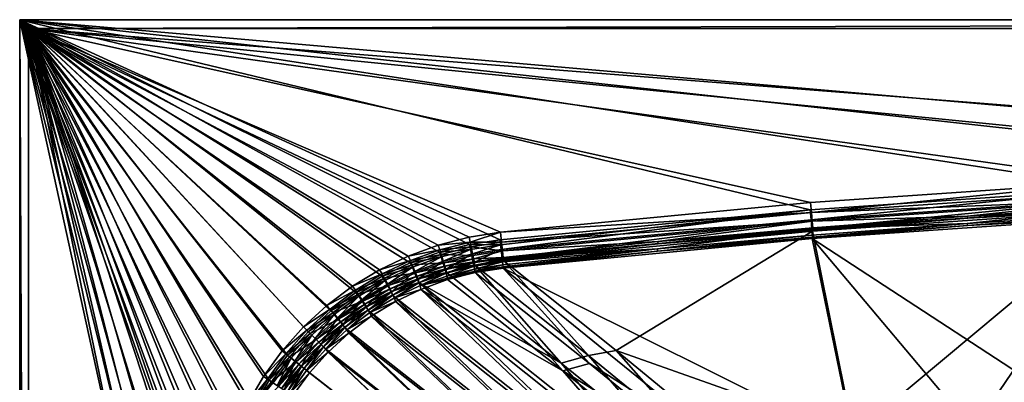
# Model space of a CAD drawing. Header units: metres. Extents: x 0 to 1200, y 0 to 700.
# Tile 13 of 51: x 0 to 337, y 576 to 700. Entities that reach past the tile are written whole.
import ezdxf

# ---------------------------------------------------------------- set-up
doc = ezdxf.new("R2010")
doc.units = ezdxf.units.M

msp = doc.modelspace()

# ---------------------------------------------------------------- linework, layer by layer
at = {"layer": 'None'}
for points in [[(1200, 700, -40), (0, 700, -40), (1200, 700)], [(0, 700, -40), (0, 700), (1200, 700)], [(0, 700), (0, 700, -40), (0, 0)], [(0, 700, -40), (0, 0, -40), (0, 0)], [(3, 697, -40), (0, 700, -40), (1200, 700, -40)], [(3, 697, -40), (3, 3, -40), (0, 700, -40)], [(3, 3, -40), (0, 0, -40), (0, 700, -40)], [(376.996704, 642.182922), (483.554413, 646.699219), (0, 700)], [(483.554413, 646.699219), (590.19458, 648.379028), (0, 700)], [(0, 700), (590.19458, 648.379028), (1200, 700)], [(0, 0), (76.609001, 350), (0, 700)], [(76.609001, 350), (76.099525, 388.982239), (0, 700)], [(0, 700), (76.099525, 388.982239), (74.571449, 427.937836)], [(74.571449, 427.937836), (72.025818, 466.84021), (0, 700)], [(72.025818, 466.84021), (68.464363, 505.66275), (0, 700)], [(0, 700), (68.464363, 505.66275), (67.861519, 516.261597)], [(67.861519, 516.261597), (68.277275, 526.869141), (0, 700)], [(68.277275, 526.869141), (69.717133, 537.38678), (0, 700)], [(0, 700), (69.717133, 537.38678), (72.172729, 547.714417)], [(72.172729, 547.714417), (75.629997, 557.75116), (0, 700)], [(75.629997, 557.75116), (80.059235, 567.398621), (0, 700)], [(0, 700), (80.059235, 567.398621), (85.421501, 576.559998)], [(85.421501, 576.559998), (91.666916, 585.144104), (0, 700)], [(91.666916, 585.144104), (98.733047, 593.065857), (0, 700)], [(0, 700), (98.733047, 593.065857), (106.551483, 600.246216)], [(106.551483, 600.246216), (115.041199, 606.619385), (0, 700)], [(115.041199, 606.619385), (124.118118, 612.12384), (0, 700)], [(0, 700), (124.118118, 612.12384), (133.691147, 616.712036)], [(133.691147, 616.712036), (143.665176, 620.345947), (0, 700)], [(143.665176, 620.345947), (153.944229, 622.999451), (0, 700)], [(0, 700), (153.944229, 622.999451), (164.430191, 624.655212)], [(164.430191, 624.655212), (270.596832, 634.83313), (0, 700)], [(270.596832, 634.83313), (376.996704, 642.182922), (0, 700)], [(1197, 697, -40), (3, 697, -40), (1200, 700, -40)], [(1197, 697, -3), (3, 697, -3), (1197, 697, -40)], [(3, 697, -3), (3, 697, -40), (1197, 697, -40)], [(3, 697, -40), (3, 697, -3), (3, 3, -40)], [(3, 697, -3), (3, 3, -3), (3, 3, -40)], [(72.068161, 427.604095, -3), (73.585732, 388.815247, -3), (3, 697, -3)], [(73.585732, 388.815247, -3), (74.091705, 350, -3), (3, 697, -3)], [(3, 697, -3), (74.091705, 350, -3), (3, 3, -3)], [(1197, 697, -3), (590.233032, 650.896423, -3), (3, 697, -3)], [(590.233032, 650.896423, -3), (483.626587, 649.219727, -3), (3, 697, -3)], [(3, 697, -3), (483.626587, 649.219727, -3), (377.102386, 644.709961, -3)], [(377.102386, 644.709961, -3), (270.735657, 637.370422, -3), (3, 697, -3)], [(270.735657, 637.370422, -3), (164.601608, 627.206238, -3), (3, 697, -3)], [(3, 697, -3), (164.601608, 627.206238, -3), (153.830505, 625.506714, -3)], [(153.830505, 625.506714, -3), (143.272202, 622.782715, -3), (3, 697, -3)], [(143.272202, 622.782715, -3), (133.026413, 619.051208, -3), (3, 697, -3)], [(3, 697, -3), (133.026413, 619.051208, -3), (123.19265, 614.339966, -3)], [(123.19265, 614.339966, -3), (113.86869, 608.686401, -3), (3, 697, -3)], [(113.86869, 608.686401, -3), (105.146561, 602.142578, -3), (3, 697, -3)], [(3, 697, -3), (105.146561, 602.142578, -3), (97.114914, 594.768433, -3)], [(97.114914, 594.768433, -3), (89.855423, 586.632324, -3), (3, 697, -3)], [(89.855423, 586.632324, -3), (83.438042, 577.816833, -3), (3, 697, -3)], [(3, 697, -3), (83.438042, 577.816833, -3), (77.928932, 568.407471, -3)], [(77.928932, 568.407471, -3), (73.376778, 558.499084, -3), (3, 697, -3)], [(73.376778, 558.499084, -3), (69.822823, 548.190491, -3), (3, 697, -3)], [(3, 697, -3), (69.822823, 548.190491, -3), (67.297363, 537.582886, -3)], [(67.297363, 537.582886, -3), (65.816643, 526.779846, -3), (3, 697, -3)], [(65.816643, 526.779846, -3), (65.386757, 515.884216, -3), (3, 697, -3)], [(3, 697, -3), (65.386757, 515.884216, -3), (66.003052, 504.997284, -3)], [(66.003052, 504.997284, -3), (69.540016, 466.34021, -3), (3, 697, -3)], [(69.540016, 466.34021, -3), (72.068161, 427.604095, -3), (3, 697, -3)], [(271.012421, 633.961243, -3.603074), (270.735657, 637.370422, -3), (377.102386, 644.709961, -3)], [(271.012421, 633.961243, -3.603074), (377.102386, 644.709961, -3), (377.29245, 641.295044, -3.603074)], [(376.996704, 642.182922), (270.596832, 634.83313), (270.873901, 631.424011, -0.603074)], [(377.186981, 638.768005, -0.603074), (376.996704, 642.182922), (270.873901, 631.424011, -0.603074)], [(271.012421, 633.961243, -3.603074), (377.29245, 641.295044, -3.603074), (377.459595, 638.292053, -5.339556)], [(164.601608, 627.206238, -3), (270.735657, 637.370422, -3), (271.012421, 633.961243, -3.603074)], [(270.873901, 631.424011, -0.603074), (271.121094, 628.426514, -2.339556), (377.186981, 638.768005, -0.603074)], [(271.259338, 630.963745, -5.339556), (271.012421, 633.961243, -3.603074), (377.459595, 638.292053, -5.339556)], [(271.121094, 628.426514, -2.339556), (377.354309, 635.764954, -2.339556), (377.186981, 638.768005, -0.603074)], [(271.259338, 630.963745, -5.339556), (377.459595, 638.292053, -5.339556), (324.488617, 632.753662, -8)], [(377.459595, 638.292053, -5.339556), (377.583649, 636.06311, -8), (324.488617, 632.753662, -8)], [(270.596832, 634.83313), (164.430191, 624.655212), (164.618896, 622.929016, -0.151923)], [(164.972885, 623.806274, -3.603073), (164.601608, 627.206238, -3), (271.012421, 633.961243, -3.603074)], [(270.596832, 634.83313), (164.618896, 622.929016, -0.151923), (164.801865, 621.25531, -0.603075)], [(270.873901, 631.424011, -0.603074), (270.596832, 634.83313), (164.801865, 621.25531, -0.603075)], [(164.972885, 623.806274, -3.603073), (271.012421, 633.961243, -3.603074), (271.259338, 630.963745, -5.339556)], [(324.366974, 630.221985, -5), (377.354309, 635.764954, -2.339556), (271.121094, 628.426514, -2.339556)], [(377.498871, 634.868713, -11.263518), (285.383453, 557.974792, -410.93985), (271.41098, 627.544617, -11.263518)], [(377.498871, 634.868713, -11.263518), (271.41098, 627.544617, -11.263518), (324.539337, 632.018616, -9.582651)], [(327.356018, 561.119141, -410.93985), (285.383453, 557.974792, -410.93985), (377.498871, 634.868713, -11.263518)], [(377.478516, 633.536072, -5), (377.354309, 635.764954, -2.339556), (324.366974, 630.221985, -5)], [(377.583649, 636.06311, -8), (377.624603, 635.327454, -9.582651), (324.488617, 632.753662, -8)], [(377.624603, 635.327454, -9.582651), (324.539337, 632.018616, -9.582651), (324.488617, 632.753662, -8)], [(377.624603, 635.327454, -9.582651), (377.498871, 634.868713, -11.263518), (324.539337, 632.018616, -9.582651)], [(369.359833, 563.813904, -410.93985), (327.356018, 561.119141, -410.93985), (377.498871, 634.868713, -11.263518)], [(164.801865, 621.25531, -0.603075), (165.128693, 618.265442, -2.339558), (270.873901, 631.424011, -0.603074)], [(165.299377, 620.816345, -5.339555), (164.972885, 623.806274, -3.603073), (271.259338, 630.963745, -5.339556)], [(165.128693, 618.265442, -2.339558), (271.121094, 628.426514, -2.339556), (270.873901, 631.424011, -0.603074)], [(165.299377, 620.816345, -5.339555), (271.259338, 630.963745, -5.339556), (218.456619, 624.019714, -8)], [(218.456619, 624.019714, -8), (271.259338, 630.963745, -5.339556), (271.442596, 628.738892, -8)], [(271.259338, 630.963745, -5.339556), (324.488617, 632.753662, -8), (271.442596, 628.738892, -8)], [(377.393433, 632.341614, -8.263518), (271.272675, 625.007385, -8.263518), (369.533203, 560.864563, -410.418884)], [(271.272675, 625.007385, -8.263518), (377.393433, 632.341614, -8.263518), (324.417725, 629.486938, -6.582651)], [(324.539337, 632.018616, -9.582651), (271.41098, 627.544617, -11.263518), (271.503082, 628.004578, -9.582651)], [(324.488617, 632.753662, -8), (324.539337, 632.018616, -9.582651), (271.442596, 628.738892, -8)], [(324.539337, 632.018616, -9.582651), (271.503082, 628.004578, -9.582651), (271.442596, 628.738892, -8)], [(324.366974, 630.221985, -5), (324.417725, 629.486938, -6.582651), (377.478516, 633.536072, -5)], [(324.417725, 629.486938, -6.582651), (377.519501, 632.800354, -6.582651), (377.478516, 633.536072, -5)], [(377.393433, 632.341614, -8.263518), (377.519501, 632.800354, -6.582651), (324.417725, 629.486938, -6.582651)], [(153.830505, 625.506714, -3), (164.601608, 627.206238, -3), (154.213303, 623.836853, -3.148952)], [(164.601608, 627.206238, -3), (164.972885, 623.806274, -3.603073), (154.213303, 623.836853, -3.148952)], [(271.121094, 628.426514, -2.339556), (165.128693, 618.265442, -2.339558), (218.302292, 621.476135, -5)], [(271.41098, 627.544617, -11.263518), (204.152374, 586.710571, -207.195404), (165.670654, 617.416382, -11.263518)], [(271.41098, 627.544617, -11.263518), (165.670654, 617.416382, -11.263518), (218.526871, 623.286255, -9.582651)], [(285.383453, 557.974792, -410.93985), (204.152374, 586.710571, -207.195404), (271.41098, 627.544617, -11.263518)], [(218.302292, 621.476135, -5), (271.304535, 626.20166, -5), (271.121094, 628.426514, -2.339556)], [(271.442596, 628.738892, -8), (271.503082, 628.004578, -9.582651), (218.456619, 624.019714, -8)], [(271.503082, 628.004578, -9.582651), (218.526871, 623.286255, -9.582651), (218.456619, 624.019714, -8)], [(271.41098, 627.544617, -11.263518), (218.526871, 623.286255, -9.582651), (271.503082, 628.004578, -9.582651)], [(271.304535, 626.20166, -5), (324.366974, 630.221985, -5), (271.121094, 628.426514, -2.339556)], [(271.272675, 625.007385, -8.263518), (324.417725, 629.486938, -6.582651), (271.365082, 625.467346, -6.582651)], [(271.304535, 626.20166, -5), (271.365082, 625.467346, -6.582651), (324.366974, 630.221985, -5)], [(271.365082, 625.467346, -6.582651), (324.417725, 629.486938, -6.582651), (324.366974, 630.221985, -5)], [(143.272202, 622.782715, -3), (153.830505, 625.506714, -3), (154.213303, 623.836853, -3.148952)], [(143.834518, 621.179321, -3.145999), (143.272202, 622.782715, -3), (154.213303, 623.836853, -3.148952)], [(143.834518, 621.179321, -3.145999), (154.213303, 623.836853, -3.148952), (154.551468, 622.202271, -3.590023)], [(164.618896, 622.929016, -0.151923), (164.430191, 624.655212), (153.944229, 622.999451)], [(154.213303, 623.836853, -3.148952), (164.972885, 623.806274, -3.603073), (154.551468, 622.202271, -3.590023)], [(164.972885, 623.806274, -3.603073), (165.299377, 620.816345, -5.339555), (154.551468, 622.202271, -3.590023)], [(165.541718, 618.597168, -7.999999), (165.299377, 620.816345, -5.339555), (218.456619, 624.019714, -8)], [(271.272675, 625.007385, -8.263518), (165.500336, 614.865479, -8.26352), (285.619934, 555.029846, -410.418884)], [(165.500336, 614.865479, -8.26352), (271.272675, 625.007385, -8.263518), (218.372604, 620.742676, -6.582651)], [(218.456619, 624.019714, -8), (218.526871, 623.286255, -9.582651), (165.541718, 618.597168, -7.999999)], [(218.302292, 621.476135, -5), (218.372604, 620.742676, -6.582651), (271.304535, 626.20166, -5)], [(218.372604, 620.742676, -6.582651), (271.365082, 625.467346, -6.582651), (271.304535, 626.20166, -5)], [(218.372604, 620.742676, -6.582651), (271.272675, 625.007385, -8.263518), (271.365082, 625.467346, -6.582651)], [(369.533203, 560.864563, -410.418884), (271.272675, 625.007385, -8.263518), (327.560944, 558.171875, -410.418884)], [(271.272675, 625.007385, -8.263518), (285.619934, 555.029846, -410.418884), (327.560944, 558.171875, -410.418884)], [(133.026413, 619.051208, -3), (143.272202, 622.782715, -3), (143.834518, 621.179321, -3.145999)], [(133.764664, 617.537415, -3.143445), (133.026413, 619.051208, -3), (143.834518, 621.179321, -3.145999)], [(143.665176, 620.345947), (133.691147, 616.712036), (144.226563, 618.742249, -0.146009)], [(133.764664, 617.537415, -3.143445), (143.834518, 621.179321, -3.145999), (144.323532, 619.599548, -3.578447)], [(154.326324, 621.329285, -0.148956), (153.944229, 622.999451), (143.665176, 620.345947)], [(154.326324, 621.329285, -0.148956), (143.665176, 620.345947), (144.226563, 618.742249, -0.146009)], [(144.323532, 619.599548, -3.578447), (143.834518, 621.179321, -3.145999), (154.551468, 622.202271, -3.590023)], [(144.71582, 617.162537, -0.578463), (154.326324, 621.329285, -0.148956), (144.226563, 618.742249, -0.146009)], [(144.323532, 619.599548, -3.578447), (154.551468, 622.202271, -3.590023), (155.156357, 619.279541, -5.290437)], [(144.71582, 617.162537, -0.578463), (154.664703, 619.694763, -0.590029), (154.326324, 621.329285, -0.148956)], [(164.618896, 622.929016, -0.151923), (153.944229, 622.999451), (154.326324, 621.329285, -0.148956)], [(154.664703, 619.694763, -0.590029), (164.618896, 622.929016, -0.151923), (154.326324, 621.329285, -0.148956)], [(154.551468, 622.202271, -3.590023), (165.299377, 620.816345, -5.339555), (155.156357, 619.279541, -5.290437)], [(164.801865, 621.25531, -0.603075), (164.618896, 622.929016, -0.151923), (154.664703, 619.694763, -0.590029)], [(155.269974, 616.772156, -2.290442), (164.801865, 621.25531, -0.603075), (154.664703, 619.694763, -0.590029)], [(165.299377, 620.816345, -5.339555), (155.405594, 618.076233, -6.498446), (155.156357, 619.279541, -5.290437)], [(165.128693, 618.265442, -2.339558), (164.801865, 621.25531, -0.603075), (155.269974, 616.772156, -2.290442)], [(165.299377, 620.816345, -5.339555), (165.541718, 618.597168, -7.999999), (155.405594, 618.076233, -6.498446)], [(165.128693, 618.265442, -2.339558), (165.262634, 617.040161, -3.572126), (218.302292, 621.476135, -5)], [(218.302292, 621.476135, -5), (165.262634, 617.040161, -3.572126), (165.371277, 616.046265, -5.000003)], [(165.371277, 616.046265, -5.000003), (165.451324, 615.313965, -6.579802), (218.302292, 621.476135, -5)], [(165.451324, 615.313965, -6.579802), (218.372604, 620.742676, -6.582651), (218.302292, 621.476135, -5)], [(165.451324, 615.313965, -6.579802), (165.500336, 614.865479, -8.26352), (218.372604, 620.742676, -6.582651)], [(218.526871, 623.286255, -9.582651), (165.621674, 617.864868, -9.579798), (165.541718, 618.597168, -7.999999)], [(165.670654, 617.416382, -11.263518), (165.621674, 617.864868, -9.579798), (218.526871, 623.286255, -9.582651)], [(123.19265, 614.339966, -3), (133.026413, 619.051208, -3), (133.764664, 617.537415, -3.143445)], [(124.091194, 612.926086, -3.141336), (123.19265, 614.339966, -3), (133.764664, 617.537415, -3.143445)], [(124.091194, 612.926086, -3.141336), (133.764664, 617.537415, -3.143445), (134.399002, 616.024719, -3.568462)], [(144.226563, 618.742249, -0.146009), (133.691147, 616.712036), (134.427567, 615.197266, -0.143465)], [(134.399002, 616.024719, -3.568462), (133.764664, 617.537415, -3.143445), (144.323532, 619.599548, -3.578447)], [(134.399002, 616.024719, -3.568462), (144.323532, 619.599548, -3.578447), (145.199997, 616.768066, -5.24686)], [(144.226563, 618.742249, -0.146009), (134.427567, 615.197266, -0.143465), (135.062134, 613.684631, -0.568497)], [(135.062134, 613.684631, -0.568497), (144.71582, 617.162537, -0.578463), (144.226563, 618.742249, -0.146009)], [(136.201691, 610.96814, -2.209335), (144.71582, 617.162537, -0.578463), (135.062134, 613.684631, -0.568497)], [(136.201691, 610.96814, -2.209335), (145.592697, 614.331299, -2.246877), (144.71582, 617.162537, -0.578463)], [(145.199997, 616.768066, -5.24686), (144.323532, 619.599548, -3.578447), (155.156357, 619.279541, -5.290437)], [(145.592697, 614.331299, -2.246877), (154.664703, 619.694763, -0.590029), (144.71582, 617.162537, -0.578463)], [(155.156357, 619.279541, -5.290437), (155.405594, 618.076233, -6.498446), (145.199997, 616.768066, -5.24686)], [(155.405594, 618.076233, -6.498446), (145.5625, 615.596985, -6.433455), (145.199997, 616.768066, -5.24686)], [(155.405594, 618.076233, -6.498446), (155.609467, 617.092834, -7.900576), (145.5625, 615.596985, -6.433455)], [(155.609467, 617.092834, -7.900576), (145.860397, 614.634644, -7.812232), (145.5625, 615.596985, -6.433455)], [(145.592697, 614.331299, -2.246877), (155.269974, 616.772156, -2.290442), (154.664703, 619.694763, -0.590029)], [(145.955383, 613.160217, -3.433467), (155.269974, 616.772156, -2.290442), (145.592697, 614.331299, -2.246877)], [(155.609467, 617.092834, -7.900576), (155.832901, 615.892517, -11.112022), (145.860397, 614.634644, -7.812232)], [(145.955383, 613.160217, -3.433467), (155.519379, 615.568848, -3.498447), (155.269974, 616.772156, -2.290442)], [(155.519379, 615.568848, -3.498447), (165.128693, 618.265442, -2.339558), (155.269974, 616.772156, -2.290442)], [(165.541718, 618.597168, -7.999999), (155.609467, 617.092834, -7.900576), (155.405594, 618.076233, -6.498446)], [(165.262634, 617.040161, -3.572126), (165.128693, 618.265442, -2.339558), (155.519379, 615.568848, -3.498447)], [(155.723373, 614.58551, -4.900569), (165.262634, 617.040161, -3.572126), (155.519379, 615.568848, -3.498447)], [(165.541718, 618.597168, -7.999999), (165.621674, 617.864868, -9.579798), (155.609467, 617.092834, -7.900576)], [(165.621674, 617.864868, -9.579798), (155.832901, 615.892517, -11.112022), (155.609467, 617.092834, -7.900576)], [(165.371277, 616.046265, -5.000003), (165.262634, 617.040161, -3.572126), (155.723373, 614.58551, -4.900569)], [(165.621674, 617.864868, -9.579798), (165.670654, 617.416382, -11.263518), (155.832901, 615.892517, -11.112022)], [(194.65361, 585.004761, -208.737106), (155.832901, 615.892517, -11.112022), (165.670654, 617.416382, -11.263518)], [(204.152374, 586.710571, -207.195404), (194.65361, 585.004761, -208.737106), (165.670654, 617.416382, -11.263518)], [(113.86869, 608.686401, -3), (123.19265, 614.339966, -3), (124.091194, 612.926086, -3.141336)], [(124.864594, 611.492371, -3.560193), (124.091194, 612.926086, -3.141336), (134.399002, 616.024719, -3.568462)], [(133.691147, 616.712036), (124.118118, 612.12384), (134.427567, 615.197266, -0.143465)], [(134.427567, 615.197266, -0.143465), (124.118118, 612.12384), (125.014412, 610.70874, -0.141356)], [(124.864594, 611.492371, -3.560193), (134.399002, 616.024719, -3.568462), (135.538147, 613.308044, -5.209287)], [(125.78801, 609.275208, -0.560229), (134.427567, 615.197266, -0.143465), (125.014412, 610.70874, -0.141356)], [(134.427567, 615.197266, -0.143465), (125.78801, 609.275208, -0.560229), (135.062134, 613.684631, -0.568497)], [(135.062134, 613.684631, -0.568497), (125.78801, 609.275208, -0.560229), (127.179634, 606.69635, -2.178148)], [(127.179634, 606.69635, -2.178148), (136.201691, 610.96814, -2.209335), (135.062134, 613.684631, -0.568497)], [(135.538147, 613.308044, -5.209287), (134.399002, 616.024719, -3.568462), (145.199997, 616.768066, -5.24686)], [(145.199997, 616.768066, -5.24686), (145.5625, 615.596985, -6.433455), (135.538147, 613.308044, -5.209287)], [(145.5625, 615.596985, -6.433455), (136.011093, 612.179932, -6.377385), (135.538147, 613.308044, -5.209287)], [(145.5625, 615.596985, -6.433455), (145.860397, 614.634644, -7.812232), (136.011093, 612.179932, -6.377385)], [(145.860397, 614.634644, -7.812232), (136.401505, 611.248657, -7.735939), (136.011093, 612.179932, -6.377385)], [(136.674805, 609.84021, -3.377429), (145.592697, 614.331299, -2.246877), (136.201691, 610.96814, -2.209335)], [(145.860397, 614.634644, -7.812232), (146.068497, 613.39679, -10.975673), (136.401505, 611.248657, -7.735939)], [(136.674805, 609.84021, -3.377429), (145.955383, 613.160217, -3.433467), (145.592697, 614.331299, -2.246877)], [(155.832901, 615.892517, -11.112022), (146.068497, 613.39679, -10.975673), (145.860397, 614.634644, -7.812232)], [(146.253418, 612.197937, -4.812232), (155.519379, 615.568848, -3.498447), (145.955383, 613.160217, -3.433467)], [(185.297989, 582.396423, -210.103271), (146.068497, 613.39679, -10.975673), (155.832901, 615.892517, -11.112022)], [(146.253418, 612.197937, -4.812232), (155.723373, 614.58551, -4.900569), (155.519379, 615.568848, -3.498447)], [(146.477646, 611.473938, -6.344372), (155.723373, 614.58551, -4.900569), (146.253418, 612.197937, -4.812232)], [(146.477646, 611.473938, -6.344372), (155.875595, 613.853027, -6.456542), (155.723373, 614.58551, -4.900569)], [(146.477646, 611.473938, -6.344372), (155.945511, 613.385315, -8.112143), (155.875595, 613.853027, -6.456542)], [(155.875595, 613.853027, -6.456542), (165.371277, 616.046265, -5.000003), (155.723373, 614.58551, -4.900569)], [(194.65361, 585.004761, -208.737106), (185.297989, 582.396423, -210.103271), (155.832901, 615.892517, -11.112022)], [(155.875595, 613.853027, -6.456542), (165.451324, 615.313965, -6.579802), (165.371277, 616.046265, -5.000003)], [(155.945511, 613.385315, -8.112143), (165.451324, 615.313965, -6.579802), (155.875595, 613.853027, -6.456542)], [(155.945511, 613.385315, -8.112143), (165.500336, 614.865479, -8.26352), (165.451324, 615.313965, -6.579802)], [(165.500336, 614.865479, -8.26352), (155.945511, 613.385315, -8.112143), (195.003387, 582.293701, -207.033142)], [(165.500336, 614.865479, -8.26352), (243.714981, 551.438965, -410.418884), (285.619934, 555.029846, -410.418884)], [(195.003387, 582.293701, -207.033142), (243.714981, 551.438965, -410.418884), (165.500336, 614.865479, -8.26352)], [(114.89785, 607.365784, -3.139711), (113.86869, 608.686401, -3), (124.091194, 612.926086, -3.141336)], [(114.89785, 607.365784, -3.139711), (124.091194, 612.926086, -3.141336), (124.864594, 611.492371, -3.560193)], [(115.803368, 606.022583, -3.553744), (114.89785, 607.365784, -3.139711), (124.864594, 611.492371, -3.560193)], [(124.118118, 612.12384), (115.041199, 606.619385), (125.014412, 610.70874, -0.141356)], [(125.014412, 610.70874, -0.141356), (115.041199, 606.619385), (116.068497, 605.296753, -0.13971)], [(115.803368, 606.022583, -3.553744), (124.864594, 611.492371, -3.560193), (126.255844, 608.913269, -5.178099)], [(116.974228, 603.953735, -0.55374), (125.014412, 610.70874, -0.141356), (116.068497, 605.296753, -0.13971)], [(116.974228, 603.953735, -0.55374), (125.78801, 609.275208, -0.560229), (125.014412, 610.70874, -0.141356)], [(126.255844, 608.913269, -5.178099), (124.864594, 611.492371, -3.560193), (135.538147, 613.308044, -5.209287)], [(135.538147, 613.308044, -5.209287), (136.011093, 612.179932, -6.377385), (126.255844, 608.913269, -5.178099)], [(136.011093, 612.179932, -6.377385), (126.835388, 607.838928, -6.330791), (126.255844, 608.913269, -5.178099)], [(136.011093, 612.179932, -6.377385), (136.401505, 611.248657, -7.735939), (126.835388, 607.838928, -6.330791)], [(136.401505, 611.248657, -7.735939), (127.315674, 606.948608, -7.672457), (126.835388, 607.838928, -6.330791)], [(127.759323, 605.622131, -3.330835), (136.201691, 610.96814, -2.209335), (127.179634, 606.69635, -2.178148)], [(136.401505, 611.248657, -7.735939), (136.662796, 609.983643, -10.85874), (127.315674, 606.948608, -7.672457)], [(127.759323, 605.622131, -3.330835), (136.674805, 609.84021, -3.377429), (136.201691, 610.96814, -2.209335)], [(146.068497, 613.39679, -10.975673), (136.662796, 609.983643, -10.85874), (136.401505, 611.248657, -7.735939)], [(185.297989, 582.396423, -210.103271), (136.662796, 609.983643, -10.85874), (146.068497, 613.39679, -10.975673)], [(137.065338, 608.908997, -4.735969), (145.955383, 613.160217, -3.433467), (136.674805, 609.84021, -3.377429)], [(137.065338, 608.908997, -4.735969), (146.253418, 612.197937, -4.812232), (145.955383, 613.160217, -3.433467)], [(137.065338, 608.908997, -4.735969), (146.477646, 611.473938, -6.344372), (146.253418, 612.197937, -4.812232)], [(137.065338, 608.908997, -4.735969), (146.466507, 610.96167, -7.975634), (146.477646, 611.473938, -6.344372)], [(137.333603, 607.647034, -7.858464), (146.466507, 610.96167, -7.975634), (137.065338, 608.908997, -4.735969)], [(137.333603, 607.647034, -7.858464), (185.920013, 579.76062, -208.35968), (146.466507, 610.96167, -7.975634)], [(185.920013, 579.76062, -208.35968), (155.945511, 613.385315, -8.112143), (146.466507, 610.96167, -7.975634)], [(146.466507, 610.96167, -7.975634), (155.945511, 613.385315, -8.112143), (146.477646, 611.473938, -6.344372)], [(155.945511, 613.385315, -8.112143), (185.920013, 579.76062, -208.35968), (195.003387, 582.293701, -207.033142)], [(105.146561, 602.142578, -3), (113.86869, 608.686401, -3), (114.89785, 607.365784, -3.139711)], [(106.277641, 600.913391, -3.138566), (105.146561, 602.142578, -3), (114.89785, 607.365784, -3.139711)], [(106.277641, 600.913391, -3.138566), (114.89785, 607.365784, -3.139711), (115.803368, 606.022583, -3.553744)], [(117.434464, 603.603271, -5.15361), (115.803368, 606.022583, -3.553744), (126.255844, 608.913269, -5.178099)], [(118.60569, 601.534668, -2.153589), (125.78801, 609.275208, -0.560229), (116.974228, 603.953735, -0.55374)], [(126.255844, 608.913269, -5.178099), (126.835388, 607.838928, -6.330791), (117.434464, 603.603271, -5.15361)], [(126.835388, 607.838928, -6.330791), (118.115646, 602.593018, -6.294135), (117.434464, 603.603271, -5.15361)], [(126.835388, 607.838928, -6.330791), (127.315674, 606.948608, -7.672457), (118.115646, 602.593018, -6.294135)], [(127.315674, 606.948608, -7.672457), (118.681862, 601.753296, -7.62243), (118.115646, 602.593018, -6.294135)], [(125.78801, 609.275208, -0.560229), (118.60569, 601.534668, -2.153589), (127.179634, 606.69635, -2.178148)], [(127.179634, 606.69635, -2.178148), (118.60569, 601.534668, -2.153589), (119.287025, 600.524475, -3.294101)], [(127.315674, 606.948608, -7.672457), (127.663322, 605.677246, -10.761181), (118.681862, 601.753296, -7.62243)], [(119.287025, 600.524475, -3.294101), (127.759323, 605.622131, -3.330835), (127.179634, 606.69635, -2.178148)], [(136.662796, 609.983643, -10.85874), (127.663322, 605.677246, -10.761181), (127.315674, 606.948608, -7.672457)], [(206.591309, 543.080933, -413.969421), (127.663322, 605.677246, -10.761181), (136.662796, 609.983643, -10.85874)], [(128.239731, 604.731873, -4.672486), (136.674805, 609.84021, -3.377429), (127.759323, 605.622131, -3.330835)], [(128.239731, 604.731873, -4.672486), (137.065338, 608.908997, -4.735969), (136.674805, 609.84021, -3.377429)], [(128.239731, 604.731873, -4.672486), (137.333603, 607.647034, -7.858464), (137.065338, 608.908997, -4.735969)], [(128.595947, 603.465149, -7.761164), (137.333603, 607.647034, -7.858464), (128.239731, 604.731873, -4.672486)], [(207.951202, 540.519104, -413.305145), (137.333603, 607.647034, -7.858464), (128.595947, 603.465149, -7.761164)], [(215.448288, 547.220642, -413.378113), (136.662796, 609.983643, -10.85874), (185.297989, 582.396423, -210.103271)], [(215.448288, 547.220642, -413.378113), (206.591309, 543.080933, -413.969421), (136.662796, 609.983643, -10.85874)], [(207.951202, 540.519104, -413.305145), (216.50386, 544.514404, -412.745331), (137.333603, 607.647034, -7.858464)], [(216.50386, 544.514404, -412.745331), (185.920013, 579.76062, -208.35968), (137.333603, 607.647034, -7.858464)], [(107.30751, 599.67157, -3.549138), (106.277641, 600.913391, -3.138566), (115.803368, 606.022583, -3.553744)], [(116.068497, 605.296753, -0.13971), (115.041199, 606.619385), (106.551483, 600.246216)], [(107.680466, 599.016541, -0.138533), (116.068497, 605.296753, -0.13971), (106.551483, 600.246216)], [(107.30751, 599.67157, -3.549138), (115.803368, 606.022583, -3.553744), (117.434464, 603.603271, -5.15361)], [(109.164299, 597.432739, -5.135972), (107.30751, 599.67157, -3.549138), (117.434464, 603.603271, -5.15361)], [(108.710541, 597.774841, -0.549069), (116.068497, 605.296753, -0.13971), (107.680466, 599.016541, -0.138533)], [(108.710541, 597.774841, -0.549069), (116.974228, 603.953735, -0.55374), (116.068497, 605.296753, -0.13971)], [(110.567726, 595.536316, -2.13584), (116.974228, 603.953735, -0.55374), (108.710541, 597.774841, -0.549069)], [(117.434464, 603.603271, -5.15361), (118.115646, 602.593018, -6.294135), (109.164299, 597.432739, -5.135972)], [(110.567726, 595.536316, -2.13584), (118.60569, 601.534668, -2.153589), (116.974228, 603.953735, -0.55374)], [(127.663322, 605.677246, -10.761181), (119.173691, 600.531128, -10.68481), (118.681862, 601.753296, -7.62243)], [(198.149094, 538.131531, -414.43689), (119.173691, 600.531128, -10.68481), (127.663322, 605.677246, -10.761181)], [(119.853378, 599.684875, -4.622382), (127.759323, 605.622131, -3.330835), (119.287025, 600.524475, -3.294101)], [(119.853378, 599.684875, -4.622382), (128.239731, 604.731873, -4.672486), (127.759323, 605.622131, -3.330835)], [(119.853378, 599.684875, -4.622382), (128.595947, 603.465149, -7.761164), (128.239731, 604.731873, -4.672486)], [(120.356628, 598.470093, -7.684568), (128.595947, 603.465149, -7.761164), (119.853378, 599.684875, -4.622382)], [(199.794083, 535.725952, -413.746704), (128.595947, 603.465149, -7.761164), (120.356628, 598.470093, -7.684568)], [(206.591309, 543.080933, -413.969421), (198.149094, 538.131531, -414.43689), (127.663322, 605.677246, -10.761181)], [(199.794083, 535.725952, -413.746704), (207.951202, 540.519104, -413.305145), (128.595947, 603.465149, -7.761164)], [(97.114914, 594.768433, -3), (105.146561, 602.142578, -3), (106.277641, 600.913391, -3.138566)], [(98.326019, 593.635071, -3.137889), (97.114914, 594.768433, -3), (106.277641, 600.913391, -3.138566)], [(98.326019, 593.635071, -3.137889), (106.277641, 600.913391, -3.138566), (107.30751, 599.67157, -3.549138)], [(107.680466, 599.016541, -0.138533), (106.551483, 600.246216), (98.733047, 593.065857)], [(118.115646, 602.593018, -6.294135), (109.941124, 596.496155, -6.267679), (109.164299, 597.432739, -5.135972)], [(118.115646, 602.593018, -6.294135), (118.681862, 601.753296, -7.62243), (109.941124, 596.496155, -6.267679)], [(118.681862, 601.753296, -7.62243), (110.588211, 595.716125, -7.586258), (109.941124, 596.496155, -6.267679)], [(111.344727, 594.599854, -3.267522), (118.60569, 601.534668, -2.153589), (110.567726, 595.536316, -2.13584)], [(118.681862, 601.753296, -7.62243), (119.173691, 600.531128, -10.68481), (110.588211, 595.716125, -7.586258)], [(119.173691, 600.531128, -10.68481), (111.232101, 594.569031, -10.629517), (110.588211, 595.716125, -7.586258)], [(190.230927, 532.418213, -414.77298), (111.232101, 594.569031, -10.629517), (119.173691, 600.531128, -10.68481)], [(118.60569, 601.534668, -2.153589), (111.344727, 594.599854, -3.267522), (119.287025, 600.524475, -3.294101)], [(119.287025, 600.524475, -3.294101), (111.344727, 594.599854, -3.267522), (111.991982, 593.819885, -4.586086)], [(111.991982, 593.819885, -4.586086), (119.853378, 599.684875, -4.622382), (119.287025, 600.524475, -3.294101)], [(198.149094, 538.131531, -414.43689), (190.230927, 532.418213, -414.77298), (119.173691, 600.531128, -10.68481)], [(99.471527, 592.5047, -3.546371), (98.326019, 593.635071, -3.137889), (107.30751, 599.67157, -3.549138)], [(99.943321, 591.932495, -0.137827), (107.680466, 599.016541, -0.138533), (98.733047, 593.065857)], [(99.471527, 592.5047, -3.546371), (107.30751, 599.67157, -3.549138), (109.164299, 597.432739, -5.135972)], [(101.537949, 590.465576, -5.125295), (99.471527, 592.5047, -3.546371), (109.164299, 597.432739, -5.135972)], [(101.089035, 590.802307, -0.546246), (107.680466, 599.016541, -0.138533), (99.943321, 591.932495, -0.137827)], [(101.089035, 590.802307, -0.546246), (108.710541, 597.774841, -0.549069), (107.680466, 599.016541, -0.138533)], [(103.155869, 588.763428, -2.125061), (108.710541, 597.774841, -0.549069), (101.089035, 590.802307, -0.546246)], [(109.164299, 597.432739, -5.135972), (109.941124, 596.496155, -6.267679), (101.537949, 590.465576, -5.125295)], [(103.155869, 588.763428, -2.125061), (110.567726, 595.536316, -2.13584), (108.710541, 597.774841, -0.549069)], [(111.991982, 593.819885, -4.586086), (120.356628, 598.470093, -7.684568), (119.853378, 599.684875, -4.622382)], [(112.642433, 592.677612, -7.629452), (120.356628, 598.470093, -7.684568), (111.991982, 593.819885, -4.586086)], [(192.11055, 530.175049, -414.066162), (120.356628, 598.470093, -7.684568), (112.642433, 592.677612, -7.629452)], [(192.11055, 530.175049, -414.066162), (199.794083, 535.725952, -413.746704), (120.356628, 598.470093, -7.684568)], [(89.855423, 586.632324, -3), (97.114914, 594.768433, -3), (98.326019, 593.635071, -3.137889)], [(91.138443, 585.597168, -3.137666), (89.855423, 586.632324, -3), (98.326019, 593.635071, -3.137889)], [(91.138443, 585.597168, -3.137666), (98.326019, 593.635071, -3.137889), (99.471527, 592.5047, -3.546371)], [(109.941124, 596.496155, -6.267679), (102.403397, 589.611572, -6.25163), (101.537949, 590.465576, -5.125295)], [(109.941124, 596.496155, -6.267679), (110.588211, 595.716125, -7.586258), (102.403397, 589.611572, -6.25163)], [(110.588211, 595.716125, -7.586258), (103.125221, 588.899414, -7.564277), (102.403397, 589.611572, -6.25163)], [(110.588211, 595.716125, -7.586258), (111.232101, 594.569031, -10.629517), (103.125221, 588.899414, -7.564277)], [(111.232101, 594.569031, -10.629517), (103.946823, 587.872192, -10.596174), (103.125221, 588.899414, -7.564277)], [(104.021515, 587.909607, -3.251359), (110.567726, 595.536316, -2.13584), (103.155869, 588.763428, -2.125061)], [(182.909363, 525.993835, -414.974823), (103.946823, 587.872192, -10.596174), (111.232101, 594.569031, -10.629517)], [(104.021515, 587.909607, -3.251359), (111.344727, 594.599854, -3.267522), (110.567726, 595.536316, -2.13584)], [(104.74353, 587.19751, -4.563989), (111.344727, 594.599854, -3.267522), (104.021515, 587.909607, -3.251359)], [(111.344727, 594.599854, -3.267522), (104.74353, 587.19751, -4.563989), (111.991982, 593.819885, -4.586086)], [(104.74353, 587.19751, -4.563989), (112.642433, 592.677612, -7.629452), (111.991982, 593.819885, -4.586086)], [(190.230927, 532.418213, -414.77298), (182.909363, 525.993835, -414.974823), (111.232101, 594.569031, -10.629517)], [(92.389961, 584.587402, -3.545443), (91.138443, 585.597168, -3.137666), (99.471527, 592.5047, -3.546371)], [(99.943321, 591.932495, -0.137827), (98.733047, 593.065857), (91.666916, 585.144104)], [(92.950081, 584.109131, -0.137594), (99.943321, 591.932495, -0.137827), (91.666916, 585.144104)], [(92.389961, 584.587402, -3.545443), (99.471527, 592.5047, -3.546371), (101.537949, 590.465576, -5.125295)], [(94.648018, 582.765625, -5.121687), (92.389961, 584.587402, -3.545443), (101.537949, 590.465576, -5.125295)], [(94.201782, 583.099609, -0.545298), (99.943321, 591.932495, -0.137827), (92.950081, 584.109131, -0.137594)], [(94.201782, 583.099609, -0.545298), (101.089035, 590.802307, -0.546246), (99.943321, 591.932495, -0.137827)], [(96.460243, 581.278137, -2.121412), (101.089035, 590.802307, -0.546246), (94.201782, 583.099609, -0.545298)], [(101.537949, 590.465576, -5.125295), (102.403397, 589.611572, -6.25163), (94.648018, 582.765625, -5.121687)], [(96.460243, 581.278137, -2.121412), (103.155869, 588.763428, -2.125061), (101.089035, 590.802307, -0.546246)], [(105.571236, 586.175964, -7.595966), (112.642433, 592.677612, -7.629452), (104.74353, 587.19751, -4.563989)], [(184.97525, 523.916321, -414.259674), (112.642433, 592.677612, -7.629452), (105.571236, 586.175964, -7.595966)], [(184.97525, 523.916321, -414.259674), (192.11055, 530.175049, -414.066162), (112.642433, 592.677612, -7.629452)], [(83.438042, 577.816833, -3), (89.855423, 586.632324, -3), (91.138443, 585.597168, -3.137666)], [(102.403397, 589.611572, -6.25163), (95.594048, 582.002319, -6.246197), (94.648018, 582.765625, -5.121687)], [(102.403397, 589.611572, -6.25163), (103.125221, 588.899414, -7.564277), (95.594048, 582.002319, -6.246197)], [(103.125221, 588.899414, -7.564277), (96.383408, 581.365479, -7.556824), (95.594048, 582.002319, -6.246197)], [(103.125221, 588.899414, -7.564277), (103.946823, 587.872192, -10.596174), (96.383408, 581.365479, -7.556824)], [(103.946823, 587.872192, -10.596174), (97.369438, 580.493164, -10.585305), (96.383408, 581.365479, -7.556824)], [(97.406471, 580.515015, -3.245876), (103.155869, 588.763428, -2.125061), (96.460243, 581.278137, -2.121412)], [(176.233963, 518.915588, -415.042297), (97.369438, 580.493164, -10.585305), (103.946823, 587.872192, -10.596174)], [(97.406471, 580.515015, -3.245876), (104.021515, 587.909607, -3.251359), (103.155869, 588.763428, -2.125061)], [(98.196022, 579.878235, -4.556479), (104.021515, 587.909607, -3.251359), (97.406471, 580.515015, -3.245876)], [(98.196022, 579.878235, -4.556479), (104.74353, 587.19751, -4.563989), (104.021515, 587.909607, -3.251359)], [(98.196022, 579.878235, -4.556479), (105.571236, 586.175964, -7.595966), (104.74353, 587.19751, -4.563989)], [(182.909363, 525.993835, -414.974823), (176.233963, 518.915588, -415.042297), (103.946823, 587.872192, -10.596174)], [(233.961731, 552.894348, -411.855652), (194.65361, 585.004761, -208.737106), (204.152374, 586.710571, -207.195404)], [(243.446976, 554.381226, -410.93985), (233.961731, 552.894348, -411.855652), (204.152374, 586.710571, -207.195404)], [(285.383453, 557.974792, -410.93985), (243.446976, 554.381226, -410.93985), (204.152374, 586.710571, -207.195404)], [(84.801865, 576.87262, -3.137886), (83.438042, 577.816833, -3), (91.138443, 585.597168, -3.137666)], [(84.801865, 576.87262, -3.137886), (91.138443, 585.597168, -3.137666), (92.389961, 584.587402, -3.545443)], [(86.148903, 575.992004, -3.546354), (84.801865, 576.87262, -3.137886), (92.389961, 584.587402, -3.545443)], [(92.950081, 584.109131, -0.137594), (91.666916, 585.144104), (85.421501, 576.559998)], [(86.785454, 575.617493, -0.137833), (92.950081, 584.109131, -0.137594), (85.421501, 576.559998)], [(86.148903, 575.992004, -3.546354), (92.389961, 584.587402, -3.545443), (94.648018, 582.765625, -5.121687)], [(88.132645, 574.737122, -0.546243), (92.950081, 584.109131, -0.137594), (86.785454, 575.617493, -0.137833)], [(88.132645, 574.737122, -0.546243), (94.201782, 583.099609, -0.545298), (92.950081, 584.109131, -0.137594)], [(90.562897, 573.149048, -2.124998), (94.201782, 583.099609, -0.545298), (88.132645, 574.737122, -0.546243)], [(90.562897, 573.149048, -2.124998), (96.460243, 581.278137, -2.121412), (94.201782, 583.099609, -0.545298)], [(99.184433, 579.008484, -7.584986), (105.571236, 586.175964, -7.595966), (98.196022, 579.878235, -4.556479)], [(178.457886, 517.007874, -414.324493), (105.571236, 586.175964, -7.595966), (99.184433, 579.008484, -7.584986)], [(178.457886, 517.007874, -414.324493), (184.97525, 523.916321, -414.259674), (105.571236, 586.175964, -7.595966)], [(224.607483, 550.505371, -412.670898), (185.297989, 582.396423, -210.103271), (194.65361, 585.004761, -208.737106)], [(233.961731, 552.894348, -411.855652), (224.607483, 550.505371, -412.670898), (194.65361, 585.004761, -208.737106)], [(88.578804, 574.403442, -5.125223), (86.148903, 575.992004, -3.546354), (94.648018, 582.765625, -5.121687)], [(94.648018, 582.765625, -5.121687), (95.594048, 582.002319, -6.246197), (88.578804, 574.403442, -5.125223)], [(95.594048, 582.002319, -6.246197), (89.596436, 573.738159, -6.251519), (88.578804, 574.403442, -5.125223)], [(95.594048, 582.002319, -6.246197), (96.383408, 581.365479, -7.556824), (89.596436, 573.738159, -6.251519)], [(96.383408, 581.365479, -7.556824), (90.445145, 573.183228, -7.564124), (89.596436, 573.738159, -6.251519)], [(96.383408, 581.365479, -7.556824), (97.369438, 580.493164, -10.585305), (90.445145, 573.183228, -7.564124)], [(97.369438, 580.493164, -10.585305), (91.558952, 572.499817, -10.596129), (90.445145, 573.183228, -7.564124)], [(91.580688, 572.483887, -3.251247), (96.460243, 581.278137, -2.121412), (90.562897, 573.149048, -2.124998)], [(97.369438, 580.493164, -10.585305), (176.233963, 518.915588, -415.042297), (91.558952, 572.499817, -10.596129)], [(91.580688, 572.483887, -3.251247), (97.406471, 580.515015, -3.245876), (96.460243, 581.278137, -2.121412)], [(92.42955, 571.929016, -4.563818), (97.406471, 580.515015, -3.245876), (91.580688, 572.483887, -3.251247)], [(92.42955, 571.929016, -4.563818), (98.196022, 579.878235, -4.556479), (97.406471, 580.515015, -3.245876)], [(92.42955, 571.929016, -4.563818), (99.184433, 579.008484, -7.584986), (98.196022, 579.878235, -4.556479)], [(224.607483, 550.505371, -412.670898), (215.448288, 547.220642, -413.378113), (185.297989, 582.396423, -210.103271)], [(185.920013, 579.76062, -208.35968), (234.469498, 549.993286, -411.294312), (195.003387, 582.293701, -207.033142)], [(216.50386, 544.514404, -412.745331), (225.371002, 547.680176, -412.072693), (185.920013, 579.76062, -208.35968)], [(225.371002, 547.680176, -412.072693), (234.469498, 549.993286, -411.294312), (185.920013, 579.76062, -208.35968)], [(234.469498, 549.993286, -411.294312), (243.714981, 551.438965, -410.418884), (195.003387, 582.293701, -207.033142)], [(77.928932, 568.407471, -3), (83.438042, 577.816833, -3), (84.801865, 576.87262, -3.137886)], [(79.369331, 567.56189, -3.13856), (77.928932, 568.407471, -3), (84.801865, 576.87262, -3.137886)], [(79.369331, 567.56189, -3.13856), (84.801865, 576.87262, -3.137886), (86.148903, 575.992004, -3.546354)], [(86.785454, 575.617493, -0.137833), (85.421501, 576.559998), (80.059235, 567.398621)], [(93.543228, 571.24469, -7.596022), (99.184433, 579.008484, -7.584986), (92.42955, 571.929016, -4.563818)], [(93.543228, 571.24469, -7.596022), (178.457886, 517.007874, -414.324493), (99.184433, 579.008484, -7.584986)], [(80.800774, 566.817871, -3.549104), (79.369331, 567.56189, -3.13856), (86.148903, 575.992004, -3.546354)], [(80.800774, 566.817871, -3.549104), (86.148903, 575.992004, -3.546354), (88.578804, 574.403442, -5.125223)]]:
    msp.add_3dface(points, dxfattribs=at)

doc.saveas('drawing.dxf')
